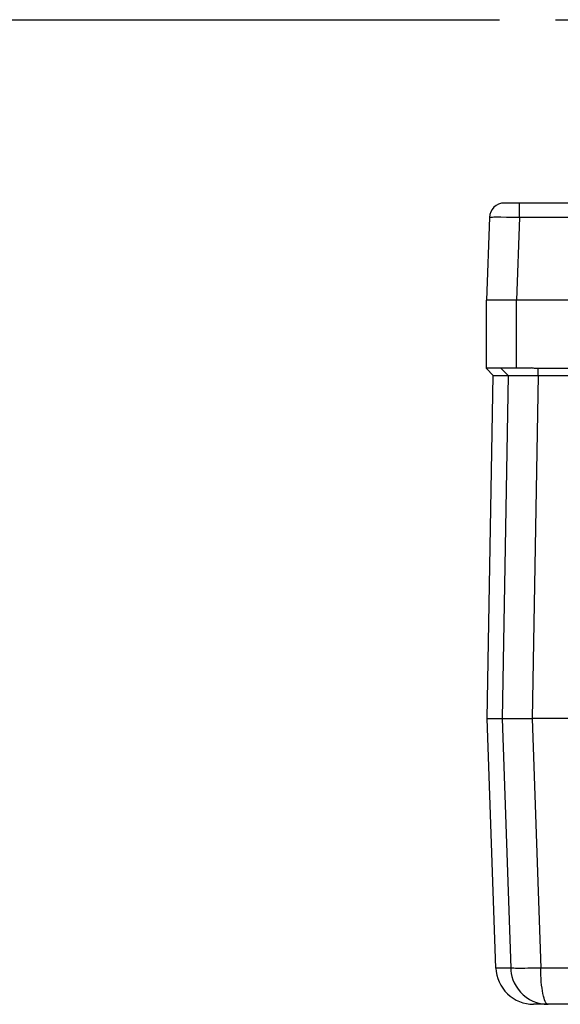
# Model space of a CAD drawing. Header units: millimetres. Extents: x 0 to 210, y 0 to 297.
# Tile 8 of 20: x 97 to 106, y 166 to 183. Entities that reach past the tile are written whole.
import ezdxf

# ---------------------------------------------------------------- set-up
doc = ezdxf.new("R2010")
doc.units = ezdxf.units.MM
doc.header["$LTSCALE"] = 19.36
doc.linetypes.add('PHANTOM', pattern=[0.8, 0.45, -0.05, 0.1, -0.05, 0.1, -0.05])
doc.layers.get('0').update_dxf_attribs({"linetype": 'CONTINUOUS'})
doc.layers.add('DEFAULT_3', color=7, linetype='PHANTOM')

msp = doc.modelspace()

# ---------------------------------------------------------------- linework, layer by layer
at = {"color": 7, "linetype": 'Continuous'}
for p, q in [((128.9482, 179.5118), (105.38773, 179.5118)), ((105.12789, 179.26088), (105.07797, 177.83116)), ((129.25797, 177.83117), (105.07797, 177.83117)), ((105.07797, 176.64967), (105.07797, 177.83116)), ((105.07797, 176.66116), (105.84998, 176.66116)), ((105.07797, 176.64967), (105.19444, 176.53119)), ((105.9702, 176.53118), (105.97029, 176.64971)), ((128.36564, 176.64971), (105.97029, 176.64971)), ((105.09097, 170.60316), (105.19444, 176.53119)), ((105.19444, 176.53119), (105.4505, 176.53119)), ((105.60736, 176.5303), (105.97025, 176.53119)), ((105.09097, 170.60316), (105.34978, 170.60542)), ((105.24157, 166.29049), (105.09097, 170.60316)), ((105.46786, 170.60267), (105.59694, 170.60239)), ((105.59694, 170.60239), (105.86948, 170.60316)), ((128.739, 170.60239), (105.86948, 170.60316)), ((128.44454, 165.66316), (105.8914, 165.66316))]:
    msp.add_line(p, q, dxfattribs=at)
at = {"color": 9, "linetype": 'Continuous'}
for p, q in [((105.64758, 179.26088), (105.64758, 179.5118)), ((105.32376, 179.26455), (105.24141, 179.26455)), ((105.42229, 179.26391), (105.32376, 179.26455)), ((105.64758, 179.26088), (105.59765, 177.83116)), ((128.68836, 179.26088), (105.64758, 179.26088)), ((105.59797, 176.66116), (105.59797, 177.83116)), ((105.4505, 176.53119), (105.32282, 176.66116)), ((105.4505, 176.53119), (105.34978, 170.60542)), ((105.97025, 176.53118), (105.86948, 170.60316)), ((105.34979, 170.60542), (105.49652, 166.29049)), ((105.86937, 170.60316), (106.01603, 166.29048)), ((105.49652, 166.29049), (105.24157, 166.29049)), ((106.01603, 166.29048), (105.90237, 166.28722)), ((128.31991, 166.29048), (106.01603, 166.29048))]:
    msp.add_line(p, q, dxfattribs=at)
for points in [[(105.24141, 179.26455), (105.20765, 179.26431), (105.17942, 179.26391), (105.1571, 179.26336), (105.14095, 179.26266), (105.13118, 179.26183), (105.12789, 179.26088)], [(105.64758, 179.26088), (105.58947, 179.26183), (105.42229, 179.26391)], [(105.49652, 166.29049), (105.49978, 166.24418), (105.50694, 166.19479), (105.51876, 166.14265), (105.53597, 166.08851), (105.55928, 166.03296), (105.58898, 165.97753), (105.6252, 165.92346), (105.66749, 165.87237), (105.71485, 165.82579), (105.76695, 165.78416), (105.82307, 165.74811), (105.88266, 165.71802), (105.94504, 165.69426), (106.0096, 165.67707), (106.07569, 165.66665), (106.14259, 165.66316)], [(105.90237, 166.28722), (105.79421, 166.28494), (105.74385, 166.28424), (105.69679, 166.28386), (105.6536, 166.28379), (105.61482, 166.28403), (105.5809, 166.28458), (105.55227, 166.28543), (105.52927, 166.28666), (105.51218, 166.28802), (105.50122, 166.28928), (105.49652, 166.29049)], [(106.14259, 165.66316), (106.13023, 165.66623), (106.11813, 165.67537), (106.10622, 165.69047), (106.09467, 165.71137), (106.08362, 165.73787), (106.07312, 165.76969), (106.06328, 165.80649), (106.05417, 165.8479), (106.04591, 165.89352), (106.03853, 165.94289), (106.03212, 165.99554), (106.02671, 166.05099), (106.02238, 166.10874), (106.01914, 166.16826), (106.01702, 166.22903), (106.01603, 166.29048)]]:
    msp.add_lwpolyline(points, dxfattribs=at)
at = {"color": 7, "linetype": 'Continuous'}
for points in [[(105.97029, 176.64971), (105.95037, 176.65002), (105.93039, 176.65097), (105.91035, 176.65256), (105.89026, 176.65479), (105.87015, 176.65766), (105.85001, 176.66116)], [(105.4505, 176.53119), (105.45515, 176.53095), (105.46604, 176.53076), (105.48308, 176.5306), (105.50605, 176.53048), (105.60736, 176.5303)], [(105.97025, 176.53118), (128.42297, 176.53095), (128.6854, 176.53032)], [(105.34978, 170.60542), (105.35443, 170.60474), (105.36534, 170.60415), (105.38239, 170.60365), (105.40535, 170.60324), (105.46786, 170.60267)], [(105.24157, 166.29049), (105.24674, 166.22832), (105.25784, 166.16693), (105.27479, 166.10688), (105.29741, 166.04874), (105.32551, 165.99303), (105.35882, 165.94026), (105.39704, 165.89093), (105.43982, 165.84549), (105.48676, 165.80436), (105.53744, 165.76791), (105.59137, 165.7365), (105.64805, 165.7104), (105.70694, 165.68987), (105.7675, 165.67507), (105.82918, 165.66615), (105.8914, 165.66316)]]:
    msp.add_lwpolyline(points, dxfattribs=at)
msp.add_arc((105.38773, 179.2518), 0.26, 90, 178, dxfattribs=at)
at = {"layer": 'DEFAULT_3', "color": 91, "linetype": 'PHANTOM', "true_color": 0x80ff80}
msp.add_line((50.12864, 182.68), (150.12864, 182.68), dxfattribs=at)

doc.saveas('drawing.dxf')
